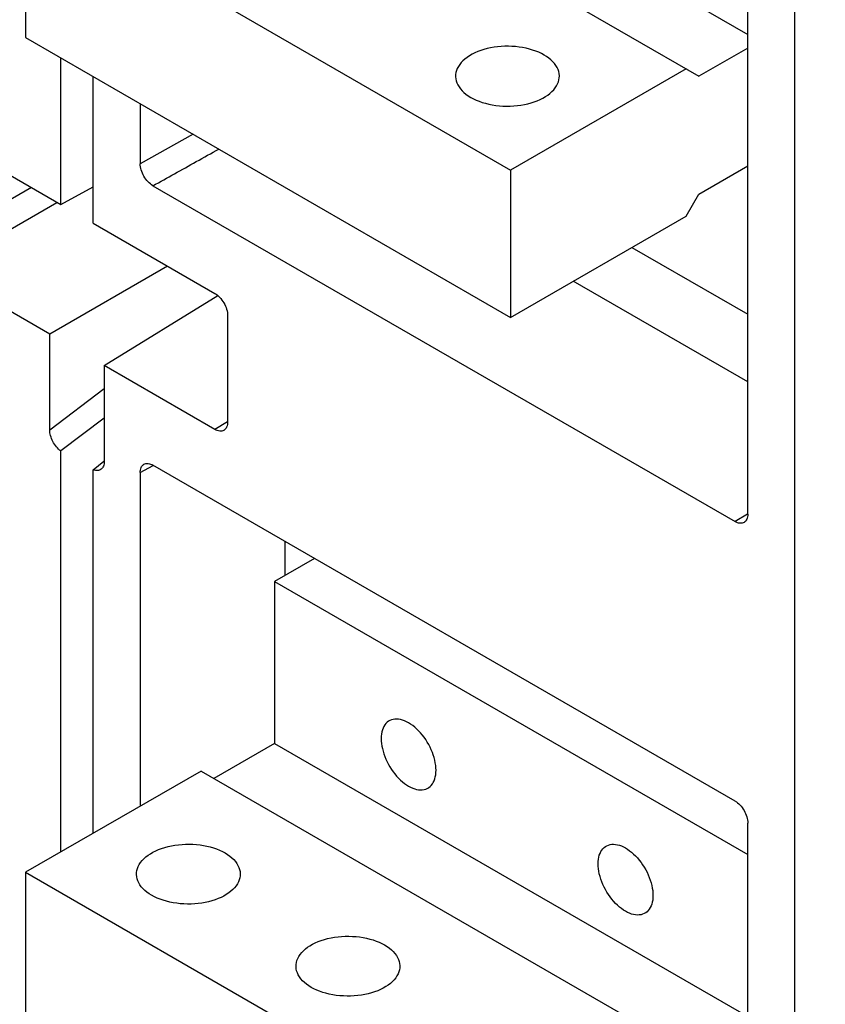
# Model space of a CAD drawing. Extents: x 0 to 17, y 0 to 11.
# Tile 36 of 51: x 14.121 to 14.707, y 2.352 to 3.068. Entities that reach past the tile are written whole.
import ezdxf

# ---------------------------------------------------------------- set-up
doc = ezdxf.new("R2010")
doc.units = 0
doc.header["$LTSCALE"] = 0.935
doc.layers.get('0').update_dxf_attribs({"linetype": 'CONTINUOUS'})

msp = doc.modelspace()

# ---------------------------------------------------------------- linework, layer by layer
at = {"color": 7, "linetype": 'CONTINUOUS'}
for p, q in [((14.65035, 2.70857), (14.65034, 3.34486)), ((14.68446, 1.82784), (14.68445, 3.32517)), ((14.30632, 3.25626), (14.65034, 3.05761)), ((14.25296, 3.23618), (14.61484, 3.02722)), ((14.12536, 3.16252), (14.47795, 2.95891)), ((14.12536, 3.16252), (14.12536, 3.05536)), ((14.12536, 3.05536), (14.47795, 2.85176)), ((14.65034, 3.04771), (14.61484, 3.02722)), ((14.15087, 2.93389), (14.15087, 3.04063)), ((14.60556, 3.03257), (14.47795, 2.95891)), ((14.17453, 2.92023), (14.17453, 3.02697)), ((14.20864, 3.00727), (14.20864, 2.96358)), ((14.06246, 2.98493), (14.15087, 2.93389)), ((14.24713, 2.98505), (14.20864, 2.96358)), ((14.47795, 2.95891), (14.47795, 2.85176)), ((14.61484, 2.94149), (14.65035, 2.96199)), ((14.1296, 2.94616), (14.05318, 2.90204)), ((14.15087, 2.93389), (14.17453, 2.94661)), ((14.21792, 2.94751), (14.64107, 2.70321)), ((14.60556, 2.92542), (14.61484, 2.94149)), ((14.06246, 2.88597), (14.14816, 2.93545)), ((14.47795, 2.85176), (14.60556, 2.92542)), ((14.17453, 2.92023), (14.26294, 2.86919)), ((14.56612, 2.90266), (14.65035, 2.85402)), ((14.22861, 2.889), (14.14292, 2.83952)), ((14.14292, 2.83952), (14.06246, 2.88597)), ((14.65035, 2.80482), (14.52351, 2.87806)), ((14.18249, 2.81668), (14.26501, 2.8677)), ((14.27222, 2.85311), (14.27222, 2.77559)), ((14.14292, 2.76978), (14.14292, 2.83952)), ((14.26294, 2.77023), (14.18249, 2.81668)), ((14.18249, 2.81668), (14.18249, 2.74693)), ((14.18249, 2.79976), (14.14292, 2.76978)), ((14.18249, 2.77853), (14.15087, 2.75458)), ((14.27205, 2.77586), (14.26294, 2.77023)), ((14.15087, 2.4628), (14.15087, 2.75458)), ((14.17453, 2.74092), (14.1823, 2.74717)), ((14.20864, 2.73883), (14.218, 2.74405)), ((14.64107, 2.49989), (14.21792, 2.74419)), ((14.17453, 2.47646), (14.17453, 2.74092)), ((14.20864, 2.73883), (14.20864, 2.49615)), ((14.65026, 2.70871), (14.64107, 2.70321)), ((14.31375, 2.68886), (14.31375, 2.66398)), ((14.3353, 2.67642), (14.30633, 2.65969)), ((14.30633, 2.65969), (14.65035, 2.46104)), ((14.30633, 2.65969), (14.30633, 2.54182)), ((14.30633, 2.54182), (14.26224, 2.51638)), ((14.30633, 2.54182), (14.65035, 2.34317)), ((14.25296, 2.52173), (14.12536, 2.44807)), ((14.25296, 2.52173), (14.61484, 2.31278)), ((14.65035, 1.84753), (14.65035, 2.48382)), ((14.12536, 2.44807), (14.47796, 2.24447)), ((14.12536, 2.44807), (14.12536, 2.34092))]:
    msp.add_line(p, q, dxfattribs=at)
for points in [[(14.50232, 3.04262), (14.50038, 3.04367), (14.49834, 3.04462), (14.49619, 3.04549), (14.49394, 3.04627), (14.49159, 3.04696), (14.48917, 3.04756), (14.48668, 3.04805), (14.48413, 3.04845), (14.48155, 3.04874), (14.47894, 3.04892), (14.4763, 3.049), (14.47367, 3.04898), (14.47105, 3.04884), (14.46844, 3.0486), (14.46588, 3.04826), (14.46337, 3.04782), (14.4609, 3.04727), (14.45852, 3.04663), (14.45622, 3.0459), (14.454, 3.04507), (14.4519, 3.04415), (14.44992, 3.04316), (14.44805, 3.04208), (14.44632, 3.04093), (14.44474, 3.03972), (14.4433, 3.03844), (14.44203, 3.03711), (14.44092, 3.03574), (14.43997, 3.03431), (14.4392, 3.03286), (14.43861, 3.03138), (14.4382, 3.02988), (14.43797, 3.02836), (14.43791, 3.02723)], [(14.51337, 3.02722), (14.51337, 3.0276), (14.51323, 3.02912), (14.51291, 3.03063), (14.51241, 3.03212), (14.51172, 3.03359), (14.51087, 3.03503), (14.50984, 3.03642), (14.50864, 3.03778), (14.50729, 3.03909), (14.50579, 3.04032), (14.50413, 3.0415), (14.50232, 3.04262)], [(14.43791, 3.02723), (14.43792, 3.02685), (14.43806, 3.02532), (14.43838, 3.02382), (14.43888, 3.02233), (14.43956, 3.02085), (14.44042, 3.01942), (14.44145, 3.01802), (14.44265, 3.01666), (14.444, 3.01536), (14.4455, 3.01412), (14.44715, 3.01294), (14.44896, 3.01182)], [(14.44896, 3.01182), (14.45091, 3.01078), (14.45295, 3.00982), (14.45509, 3.00896), (14.45735, 3.00817), (14.4597, 3.00748), (14.46212, 3.00689), (14.46461, 3.00639), (14.46716, 3.006), (14.46974, 3.00571), (14.47235, 3.00552), (14.47499, 3.00544), (14.47761, 3.00547), (14.48023, 3.0056), (14.48284, 3.00584), (14.48541, 3.00618), (14.48792, 3.00663), (14.49039, 3.00717), (14.49277, 3.00781), (14.49507, 3.00855), (14.49728, 3.00938), (14.49938, 3.01029), (14.50137, 3.01129), (14.50324, 3.01237), (14.50496, 3.01351), (14.50654, 3.01473), (14.50798, 3.01601), (14.50926, 3.01733), (14.51037, 3.01871), (14.51132, 3.02013), (14.51209, 3.02158), (14.51268, 3.02306), (14.51309, 3.02457), (14.51332, 3.02608), (14.51337, 3.02722)], [(14.38965, 2.55822), (14.38913, 2.55789), (14.38816, 2.55715), (14.38727, 2.55628), (14.38648, 2.55527), (14.38578, 2.55416), (14.38518, 2.55292), (14.38469, 2.55158), (14.3843, 2.55014), (14.38403, 2.54861), (14.38386, 2.54699), (14.3838, 2.5453), (14.38386, 2.54355), (14.38403, 2.54174), (14.3843, 2.53989), (14.38469, 2.538), (14.38518, 2.53609), (14.38578, 2.53417), (14.38648, 2.53224), (14.38727, 2.53032), (14.38816, 2.52843), (14.38913, 2.52656), (14.39019, 2.52473), (14.39132, 2.52295), (14.39251, 2.52124), (14.39378, 2.51959), (14.3951, 2.51802), (14.39646, 2.51655), (14.39788, 2.51516), (14.39931, 2.51389), (14.40077, 2.51273), (14.40225, 2.51168), (14.40375, 2.51075)], [(14.40375, 2.55682), (14.40225, 2.55762), (14.40077, 2.55828), (14.39931, 2.55881), (14.39788, 2.55919), (14.39646, 2.55944), (14.3951, 2.55954), (14.39378, 2.55949), (14.39251, 2.55931), (14.39132, 2.55898), (14.39019, 2.55851), (14.38965, 2.55822)], [(14.41786, 2.50935), (14.41838, 2.50967), (14.41935, 2.51041), (14.42023, 2.51129), (14.42103, 2.51229), (14.42173, 2.51341), (14.42232, 2.51464), (14.42282, 2.51599), (14.4232, 2.51743), (14.42348, 2.51896), (14.42365, 2.52058), (14.4237, 2.52226), (14.42365, 2.52401), (14.42348, 2.52583), (14.4232, 2.52768), (14.42282, 2.52956), (14.42232, 2.53148), (14.42173, 2.5334), (14.42103, 2.53532), (14.42023, 2.53725), (14.41935, 2.53914), (14.41838, 2.541), (14.41732, 2.54284), (14.41619, 2.54461), (14.41499, 2.54632), (14.41373, 2.54798), (14.41241, 2.54954), (14.41104, 2.55102), (14.40963, 2.5524), (14.40819, 2.55368), (14.40674, 2.55484), (14.40526, 2.55588), (14.40375, 2.55682)], [(14.40375, 2.51075), (14.40526, 2.50994), (14.40674, 2.50928), (14.40819, 2.50876), (14.40963, 2.50837), (14.41104, 2.50813), (14.41241, 2.50803), (14.41373, 2.50807), (14.41499, 2.50826), (14.41619, 2.50859), (14.41732, 2.50906), (14.41786, 2.50935)], [(14.20595, 2.44673), (14.206, 2.44787), (14.20623, 2.44938), (14.20664, 2.45089), (14.20723, 2.45237), (14.208, 2.45382), (14.20895, 2.45524), (14.21006, 2.45662), (14.21133, 2.45795), (14.21277, 2.45923), (14.21435, 2.46044), (14.21608, 2.46158), (14.21795, 2.46266), (14.21993, 2.46366), (14.22203, 2.46457), (14.22425, 2.4654), (14.22655, 2.46614), (14.22893, 2.46678), (14.2314, 2.46733), (14.23391, 2.46777), (14.23647, 2.46811), (14.23908, 2.46835), (14.2417, 2.46848), (14.24433, 2.46851), (14.24697, 2.46843), (14.24958, 2.46824), (14.25216, 2.46795), (14.25471, 2.46756), (14.2572, 2.46706), (14.25962, 2.46647), (14.26197, 2.46578), (14.26423, 2.465), (14.26637, 2.46413), (14.26841, 2.46318), (14.27035, 2.46213)], [(14.5615, 2.41966), (14.55999, 2.4206), (14.55851, 2.42164), (14.55706, 2.4228), (14.55562, 2.42408), (14.5542, 2.42546), (14.55284, 2.42694), (14.55152, 2.4285), (14.55026, 2.43016), (14.54906, 2.43187), (14.54793, 2.43364), (14.54687, 2.43548), (14.5459, 2.43734), (14.54501, 2.43924), (14.54422, 2.44116), (14.54352, 2.44308), (14.54293, 2.445), (14.54243, 2.44692), (14.54205, 2.4488), (14.54177, 2.45065), (14.5416, 2.45247), (14.54155, 2.45422), (14.5416, 2.4559), (14.54177, 2.45752), (14.54205, 2.45906), (14.54243, 2.46049), (14.54293, 2.46184), (14.54352, 2.46307), (14.54422, 2.46419), (14.54501, 2.46519), (14.5459, 2.46607), (14.54687, 2.46681), (14.54739, 2.46713)], [(14.54739, 2.46713), (14.54793, 2.46742), (14.54906, 2.46789), (14.55026, 2.46822), (14.55152, 2.46841), (14.55284, 2.46845), (14.5542, 2.46835), (14.55562, 2.46811), (14.55706, 2.46772), (14.55851, 2.4672), (14.55999, 2.46654), (14.5615, 2.46574)], [(14.5615, 2.46574), (14.563, 2.4648), (14.56448, 2.46375), (14.56593, 2.4626), (14.56737, 2.46132), (14.56879, 2.45993), (14.57015, 2.45846), (14.57147, 2.45689), (14.57273, 2.45524), (14.57393, 2.45353), (14.57506, 2.45175), (14.57612, 2.44992), (14.57709, 2.44806), (14.57798, 2.44616), (14.57877, 2.44424), (14.57947, 2.44232), (14.58006, 2.4404), (14.58056, 2.43848), (14.58094, 2.43659), (14.58122, 2.43474), (14.58139, 2.43293), (14.58144, 2.43118), (14.58139, 2.42949), (14.58122, 2.42787), (14.58094, 2.42634), (14.58056, 2.4249), (14.58006, 2.42356), (14.57947, 2.42232), (14.57877, 2.42121), (14.57798, 2.4202), (14.57709, 2.41933), (14.57612, 2.41859), (14.5756, 2.41826)], [(14.27035, 2.46213), (14.27216, 2.46101), (14.27382, 2.45983), (14.27532, 2.45859), (14.27667, 2.45729), (14.27787, 2.45593), (14.2789, 2.45453), (14.27975, 2.4531), (14.28044, 2.45163), (14.28094, 2.45014), (14.28126, 2.44863), (14.2814, 2.44711), (14.2814, 2.44673)], [(14.21699, 2.43133), (14.21518, 2.43245), (14.21353, 2.43363), (14.21203, 2.43487), (14.21068, 2.43617), (14.20948, 2.43753), (14.20845, 2.43892), (14.20759, 2.44036), (14.20691, 2.44183), (14.20641, 2.44332), (14.20609, 2.44483), (14.20595, 2.44635), (14.20595, 2.44673)], [(14.2814, 2.44673), (14.28135, 2.44559), (14.28112, 2.44408), (14.28071, 2.44257), (14.28012, 2.44109), (14.27935, 2.43964), (14.2784, 2.43821), (14.27729, 2.43684), (14.27601, 2.43551), (14.27457, 2.43423), (14.27299, 2.43302), (14.27127, 2.43187), (14.2694, 2.4308), (14.26742, 2.4298), (14.26531, 2.42889), (14.2631, 2.42806), (14.2608, 2.42732), (14.25842, 2.42668), (14.25595, 2.42613), (14.25344, 2.42569), (14.25087, 2.42535), (14.24826, 2.42511), (14.24565, 2.42498), (14.24302, 2.42495), (14.24038, 2.42503), (14.23777, 2.42521), (14.23519, 2.42551), (14.23264, 2.4259), (14.23015, 2.42639), (14.22773, 2.42699), (14.22538, 2.42768), (14.22312, 2.42846), (14.22098, 2.42933), (14.21894, 2.43028), (14.21699, 2.43133)], [(14.5756, 2.41826), (14.57506, 2.41798), (14.57393, 2.4175), (14.57273, 2.41718), (14.57147, 2.41699), (14.57015, 2.41694), (14.56879, 2.41705), (14.56737, 2.41729), (14.56593, 2.41767), (14.56448, 2.4182), (14.563, 2.41886), (14.5615, 2.41966)], [(14.32193, 2.37976), (14.32198, 2.3809), (14.32221, 2.38241), (14.32263, 2.38392), (14.32322, 2.38539), (14.32399, 2.38685), (14.32493, 2.38827), (14.32604, 2.38965), (14.32732, 2.39097), (14.32876, 2.39225), (14.33034, 2.39347), (14.33207, 2.39461), (14.33393, 2.39569), (14.33592, 2.39669), (14.33802, 2.3976), (14.34023, 2.39843), (14.34253, 2.39916), (14.34492, 2.39981), (14.34738, 2.40035), (14.3499, 2.4008), (14.35246, 2.40114), (14.35507, 2.40138), (14.35769, 2.40151), (14.36032, 2.40153), (14.36296, 2.40145), (14.36557, 2.40127), (14.36815, 2.40098), (14.3707, 2.40058), (14.37318, 2.40009), (14.3756, 2.3995), (14.37796, 2.3988), (14.38021, 2.39802), (14.38235, 2.39716), (14.3844, 2.3962), (14.38634, 2.39516)], [(14.38634, 2.39516), (14.38815, 2.39404), (14.3898, 2.39286), (14.3913, 2.39162), (14.39266, 2.39032), (14.39386, 2.38896), (14.39488, 2.38756), (14.39574, 2.38612), (14.39642, 2.38465), (14.39693, 2.38316), (14.39724, 2.38165), (14.39738, 2.38013), (14.39739, 2.37975)], [(14.33298, 2.36435), (14.33117, 2.36548), (14.32952, 2.36666), (14.32802, 2.36789), (14.32666, 2.36919), (14.32546, 2.37055), (14.32444, 2.37195), (14.32358, 2.37339), (14.3229, 2.37486), (14.32239, 2.37635), (14.32208, 2.37786), (14.32194, 2.37938), (14.32193, 2.37976)], [(14.39739, 2.37975), (14.39734, 2.37861), (14.39711, 2.3771), (14.39669, 2.3756), (14.3961, 2.37412), (14.39533, 2.37266), (14.39439, 2.37124), (14.39328, 2.36986), (14.392, 2.36854), (14.39056, 2.36726), (14.38898, 2.36605), (14.38725, 2.3649), (14.38539, 2.36382), (14.3834, 2.36283), (14.3813, 2.36191), (14.37909, 2.36108), (14.37679, 2.36035), (14.3744, 2.35971), (14.37194, 2.35916), (14.36942, 2.35871), (14.36686, 2.35837), (14.36425, 2.35814), (14.36163, 2.358), (14.359, 2.35798), (14.35636, 2.35806), (14.35376, 2.35824), (14.35117, 2.35853), (14.34862, 2.35893), (14.34614, 2.35942), (14.34372, 2.36001), (14.34136, 2.36071), (14.33911, 2.36149), (14.33697, 2.36235), (14.33492, 2.36331), (14.33298, 2.36435)]]:
    msp.add_lwpolyline(points, dxfattribs=at)
at = {"color": 4, "linetype": 'CONTINUOUS'}
msp.add_open_spline([(0.2175, 10.8), (0.2175, 10.8), (0.2175, 10.8), (0.21751, 10.8), (0.21752, 10.8), (0.21753, 10.8), (0.21755, 10.8), (0.21757, 10.8), (0.21759, 10.8), (0.21764, 10.8), (0.21769, 10.8), (0.21775, 10.8), (0.21782, 10.8), (0.2179, 10.8), (0.218, 10.8), (0.21813, 10.8), (0.2183, 10.8), (0.21851, 10.8), (0.21876, 10.8), (0.21901, 10.8), (0.21927, 10.8), (0.2196, 10.8), (0.22002, 10.8), (0.22053, 10.8), (0.22103, 10.8), (0.22171, 10.8), (0.22255, 10.8), (0.22356, 10.8), (0.22457, 10.8), (0.22558, 10.8), (0.22659, 10.8), (0.22793, 10.8), (0.22962, 10.8), (0.23164, 10.8), (0.23366, 10.8), (0.23568, 10.8), (0.2377, 10.8), (0.23972, 10.8), (0.24241, 10.8), (0.24577, 10.8), (0.24981, 10.8), (0.25385, 10.8), (0.25789, 10.8), (0.26193, 10.8), (0.26732, 10.8), (0.27405, 10.8), (0.28213, 10.8), (0.29021, 10.8), (0.29828, 10.8), (0.30636, 10.8), (0.31444, 10.8), (0.32252, 10.8), (0.33329, 10.8), (0.34676, 10.8), (0.36291, 10.8), (0.37907, 10.8), (0.39523, 10.8), (0.41138, 10.8), (0.42754, 10.8), (0.44908, 10.8), (0.47601, 10.8), (0.50832, 10.8), (0.54064, 10.8), (0.57295, 10.8), (0.60527, 10.8), (0.63758, 10.8), (0.66989, 10.8), (0.70221, 10.8), (0.74529, 10.8), (0.79915, 10.8), (0.86378, 10.8), (0.9284, 10.8), (0.99303, 10.8), (1.05766, 10.8), (1.12229, 10.8), (1.18691, 10.8), (1.27308, 10.8), (1.3808, 10.8), (1.51005, 10.8), (1.63931, 10.8), (1.76856, 10.8), (1.89782, 10.8), (2.02707, 10.8), (2.15633, 10.8), (2.28558, 10.8), (2.41484, 10.8), (2.58718, 10.8), (2.8026, 10.8), (3.06111, 10.8), (3.31962, 10.8), (3.57813, 10.8), (3.83664, 10.8), (4.09516, 10.8), (4.35367, 10.8), (4.61218, 10.8), (4.95686, 10.8), (5.38771, 10.8), (5.90473, 10.8), (6.42175, 10.8), (6.93877, 10.8), (7.45579, 10.8), (7.97281, 10.8), (8.48983, 10.8), (9.00685, 10.8), (9.52387, 10.8), (10.04089, 10.8), (10.55791, 10.8), (11.07493, 10.8), (11.59196, 10.8), (12.02281, 10.8), (12.36749, 10.8), (12.626, 10.8), (12.88451, 10.8), (13.14302, 10.8), (13.40153, 10.8), (13.66004, 10.8), (13.91855, 10.8), (14.17706, 10.8), (14.39248, 10.8), (14.56482, 10.8), (14.69408, 10.8), (14.82334, 10.8), (14.95259, 10.8), (15.08185, 10.8), (15.2111, 10.8), (15.34036, 10.8), (15.46961, 10.8), (15.59887, 10.8), (15.70658, 10.8), (15.79275, 10.8), (15.85738, 10.8), (15.922, 10.8), (15.98663, 10.8), (16.05126, 10.8), (16.11589, 10.8), (16.18051, 10.8), (16.23437, 10.8), (16.27746, 10.8), (16.30977, 10.8), (16.34208, 10.8), (16.3744, 10.8), (16.40671, 10.8), (16.43902, 10.8), (16.47134, 10.8), (16.50365, 10.8), (16.53058, 10.8), (16.55212, 10.8), (16.56828, 10.8), (16.58444, 10.8), (16.60059, 10.8), (16.61675, 10.8), (16.63291, 10.8), (16.64637, 10.8), (16.65714, 10.8), (16.66522, 10.8), (16.6733, 10.8), (16.68138, 10.8), (16.68946, 10.8), (16.69754, 10.8), (16.70561, 10.8), (16.71235, 10.8), (16.71773, 10.8), (16.72177, 10.8), (16.72581, 10.8), (16.72985, 10.8), (16.73389, 10.8), (16.73725, 10.8), (16.73995, 10.8), (16.74197, 10.8), (16.74399, 10.8), (16.74601, 10.8), (16.74803, 10.8), (16.75005, 10.8), (16.75173, 10.8), (16.75307, 10.8), (16.75408, 10.8), (16.75509, 10.8), (16.7561, 10.8), (16.75711, 10.8), (16.75796, 10.8), (16.75863, 10.8), (16.75913, 10.8), (16.75964, 10.8), (16.76006, 10.8), (16.7604, 10.8), (16.76065, 10.8), (16.7609, 10.8), (16.76115, 10.8), (16.76136, 10.8), (16.76153, 10.8), (16.76166, 10.8), (16.76176, 10.8), (16.76185, 10.8), (16.76191, 10.8), (16.76197, 10.8), (16.76203, 10.8), (16.76207, 10.8), (16.76209, 10.8), (16.76212, 10.8), (16.76213, 10.8), (16.76214, 10.8), (16.76215, 10.8), (16.76216, 10.8), (16.76216, 10.8), (16.76216, 10.8), (16.76216, 10.79999), (16.76216, 10.79999), (16.76216, 10.79998), (16.76216, 10.79997), (16.76216, 10.79996), (16.76216, 10.79994), (16.76216, 10.79991), (16.76216, 10.79988), (16.76216, 10.79984), (16.76216, 10.7998), (16.76216, 10.79974), (16.76216, 10.79968), (16.76216, 10.79959), (16.76216, 10.79949), (16.76216, 10.79935), (16.76216, 10.79919), (16.76216, 10.79903), (16.76216, 10.79887), (16.76216, 10.79865), (16.76216, 10.79838), (16.76216, 10.79805), (16.76216, 10.79773), (16.76216, 10.7973), (16.76216, 10.79676), (16.76216, 10.79611), (16.76216, 10.79546), (16.76216, 10.79481), (16.76216, 10.79416), (16.76216, 10.7933), (16.76216, 10.79222), (16.76216, 10.79092), (16.76216, 10.78963), (16.76216, 10.78833), (16.76216, 10.78703), (16.76216, 10.78574), (16.76216, 10.78401), (16.76216, 10.78185), (16.76216, 10.77925), (16.76216, 10.77666), (16.76216, 10.77407), (16.76216, 10.77147), (16.76216, 10.76801), (16.76216, 10.76369), (16.76216, 10.75851), (16.76216, 10.75332), (16.76216, 10.74813), (16.76216, 10.74295), (16.76216, 10.73776), (16.76216, 10.73257), (16.76216, 10.72566), (16.76216, 10.71701), (16.76216, 10.70664), (16.76216, 10.69626), (16.76216, 10.68589), (16.76216, 10.67552), (16.76216, 10.66514), (16.76216, 10.65131), (16.76216, 10.63402), (16.76216, 10.61328), (16.76216, 10.59253), (16.76216, 10.57178), (16.76216, 10.55103), (16.76216, 10.53029), (16.76216, 10.50954), (16.76216, 10.48879), (16.76216, 10.46113), (16.76216, 10.42655), (16.76216, 10.38506), (16.76216, 10.34356), (16.76216, 10.30207), (16.76216, 10.26057), (16.76216, 10.21908), (16.76216, 10.17758), (16.76216, 10.12226), (16.76216, 10.0531), (16.76216, 9.97011), (16.76216, 9.88712), (16.76216, 9.80414), (16.76216, 9.72115), (16.76216, 9.63816), (16.76216, 9.55517), (16.76216, 9.47218), (16.76216, 9.38919), (16.76216, 9.27854), (16.76216, 9.14023), (16.76216, 8.97425), (16.76216, 8.80827), (16.76216, 8.64229), (16.76216, 8.47632), (16.76216, 8.31034), (16.76216, 8.14436), (16.76216, 7.97838), (16.76216, 7.75708), (16.76216, 7.48045), (16.76216, 7.1485), (16.76216, 6.81654), (16.76216, 6.48459), (16.76216, 6.15263), (16.76216, 5.82068), (16.76216, 5.48872), (16.76216, 5.15677), (16.76216, 4.82481), (16.76216, 4.49286), (16.76216, 4.1609), (16.76216, 3.82895), (16.76216, 3.49699), (16.76216, 3.22037), (16.76216, 2.99906), (16.76216, 2.83309), (16.76216, 2.66711), (16.76216, 2.50113), (16.76216, 2.33515), (16.76216, 2.16918), (16.76216, 2.0032), (16.76216, 1.83722), (16.76216, 1.69891), (16.76216, 1.58825), (16.76216, 1.50527), (16.76216, 1.42228), (16.76216, 1.33929), (16.76216, 1.2563), (16.76216, 1.17331), (16.76216, 1.09032), (16.76216, 1.00733), (16.76216, 0.92435), (16.76216, 0.85519), (16.76216, 0.79986), (16.76216, 0.75837), (16.76216, 0.71687), (16.76216, 0.67538), (16.76216, 0.63388), (16.76216, 0.59239), (16.76216, 0.5509), (16.76216, 0.51632), (16.76216, 0.48865), (16.76216, 0.46791), (16.76216, 0.44716), (16.76216, 0.42641), (16.76216, 0.40567), (16.76216, 0.38492), (16.76216, 0.36417), (16.76216, 0.34342), (16.76216, 0.32613), (16.76216, 0.3123), (16.76216, 0.30193), (16.76216, 0.29156), (16.76216, 0.28118), (16.76216, 0.27081), (16.76216, 0.26044), (16.76216, 0.25179), (16.76216, 0.24488), (16.76216, 0.23969), (16.76216, 0.2345), (16.76216, 0.22931), (16.76216, 0.22413), (16.76216, 0.21894), (16.76216, 0.21375), (16.76216, 0.20943), (16.76216, 0.20597), (16.76216, 0.20338), (16.76216, 0.20079), (16.76216, 0.19819), (16.76216, 0.1956), (16.76216, 0.19344), (16.76216, 0.19171), (16.76216, 0.19041), (16.76216, 0.18912), (16.76216, 0.18782), (16.76216, 0.18652), (16.76216, 0.18523), (16.76216, 0.18415), (16.76216, 0.18328), (16.76216, 0.18263), (16.76216, 0.18199), (16.76216, 0.18134), (16.76216, 0.18069), (16.76216, 0.18015), (16.76216, 0.17972), (16.76216, 0.17939), (16.76216, 0.17907), (16.76216, 0.1788), (16.76216, 0.17858), (16.76216, 0.17842), (16.76216, 0.17826), (16.76216, 0.1781), (16.76216, 0.17796), (16.76216, 0.17785), (16.76216, 0.17777), (16.76216, 0.1777), (16.76216, 0.17765), (16.76216, 0.17761), (16.76216, 0.17757), (16.76216, 0.17753), (16.76216, 0.17751), (16.76216, 0.17749), (16.76216, 0.17748), (16.76216, 0.17747), (16.76216, 0.17746), (16.76216, 0.17745), (16.76216, 0.17745), (16.76216, 0.17745), (16.76216, 0.17745), (16.76215, 0.17745), (16.76214, 0.17745), (16.76213, 0.17745), (16.76212, 0.17745), (16.76209, 0.17745), (16.76207, 0.17745), (16.76203, 0.17745), (16.76197, 0.17745), (16.76191, 0.17745), (16.76185, 0.17745), (16.76176, 0.17745), (16.76166, 0.17745), (16.76153, 0.17745), (16.76136, 0.17745), (16.76115, 0.17745), (16.7609, 0.17745), (16.76065, 0.17745), (16.7604, 0.17745), (16.76006, 0.17745), (16.75964, 0.17745), (16.75913, 0.17745), (16.75863, 0.17745), (16.75796, 0.17745), (16.75711, 0.17745), (16.7561, 0.17745), (16.75509, 0.17745), (16.75408, 0.17745), (16.75307, 0.17745), (16.75173, 0.17745), (16.75005, 0.17745), (16.74803, 0.17745), (16.74601, 0.17745), (16.74399, 0.17745), (16.74197, 0.17745), (16.73995, 0.17745), (16.73725, 0.17745), (16.73389, 0.17745), (16.72985, 0.17745), (16.72581, 0.17745), (16.72177, 0.17745), (16.71773, 0.17745), (16.71235, 0.17745), (16.70561, 0.17745), (16.69754, 0.17745), (16.68946, 0.17745), (16.68138, 0.17745), (16.6733, 0.17745), (16.66522, 0.17745), (16.65714, 0.17745), (16.64637, 0.17745), (16.63291, 0.17745), (16.61675, 0.17745), (16.60059, 0.17745), (16.58444, 0.17745), (16.56828, 0.17745), (16.55212, 0.17745), (16.53058, 0.17745), (16.50365, 0.17745), (16.47134, 0.17745), (16.43902, 0.17745), (16.40671, 0.17745), (16.3744, 0.17745), (16.34208, 0.17745), (16.30977, 0.17745), (16.27746, 0.17745), (16.23437, 0.17745), (16.18051, 0.17745), (16.11589, 0.17745), (16.05126, 0.17745), (15.98663, 0.17745), (15.922, 0.17745), (15.85738, 0.17745), (15.79275, 0.17745), (15.70658, 0.17745), (15.59887, 0.17745), (15.46961, 0.17745), (15.34036, 0.17745), (15.2111, 0.17745), (15.08185, 0.17745), (14.95259, 0.17745), (14.82334, 0.17745), (14.69408, 0.17745), (14.56482, 0.17745), (14.39248, 0.17745), (14.17706, 0.17745), (13.91855, 0.17745), (13.66004, 0.17745), (13.40153, 0.17745), (13.14302, 0.17745), (12.88451, 0.17745), (12.626, 0.17745), (12.36749, 0.17745), (12.02281, 0.17745), (11.59196, 0.17745), (11.07493, 0.17745), (10.55791, 0.17745), (10.04089, 0.17745), (9.52387, 0.17745), (9.00685, 0.17745), (8.48983, 0.17745), (7.97281, 0.17745), (7.45579, 0.17745), (6.93877, 0.17745), (6.42175, 0.17745), (5.90473, 0.17745), (5.38771, 0.17745), (4.95686, 0.17745), (4.61218, 0.17745), (4.35367, 0.17745), (4.09516, 0.17745), (3.83664, 0.17745), (3.57813, 0.17745), (3.31962, 0.17745), (3.06111, 0.17745), (2.8026, 0.17745), (2.58718, 0.17745), (2.41484, 0.17745), (2.28558, 0.17745), (2.15633, 0.17745), (2.02707, 0.17745), (1.89782, 0.17745), (1.76856, 0.17745), (1.63931, 0.17745), (1.51005, 0.17745), (1.3808, 0.17745), (1.27308, 0.17745), (1.18691, 0.17745), (1.12229, 0.17745), (1.05766, 0.17745), (0.99303, 0.17745), (0.9284, 0.17745), (0.86378, 0.17745), (0.79915, 0.17745), (0.74529, 0.17745), (0.70221, 0.17745), (0.66989, 0.17745), (0.63758, 0.17745), (0.60527, 0.17745), (0.57295, 0.17745), (0.54064, 0.17745), (0.50832, 0.17745), (0.47601, 0.17745), (0.44908, 0.17745), (0.42754, 0.17745), (0.41138, 0.17745), (0.39523, 0.17745), (0.37907, 0.17745), (0.36291, 0.17745), (0.34676, 0.17745), (0.33329, 0.17745), (0.32252, 0.17745), (0.31444, 0.17745), (0.30636, 0.17745), (0.29828, 0.17745), (0.29021, 0.17745), (0.28213, 0.17745), (0.27405, 0.17745), (0.26732, 0.17745), (0.26193, 0.17745), (0.25789, 0.17745), (0.25385, 0.17745), (0.24981, 0.17745), (0.24577, 0.17745), (0.24241, 0.17745), (0.23972, 0.17745), (0.2377, 0.17745), (0.23568, 0.17745), (0.23366, 0.17745), (0.23164, 0.17745), (0.22962, 0.17745), (0.22793, 0.17745), (0.22659, 0.17745), (0.22558, 0.17745), (0.22457, 0.17745), (0.22356, 0.17745), (0.22255, 0.17745), (0.22171, 0.17745), (0.22103, 0.17745), (0.22053, 0.17745), (0.22002, 0.17745), (0.2196, 0.17745), (0.21927, 0.17745), (0.21901, 0.17745), (0.21876, 0.17745), (0.21851, 0.17745), (0.2183, 0.17745), (0.21813, 0.17745), (0.218, 0.17745), (0.2179, 0.17745), (0.21782, 0.17745), (0.21775, 0.17745), (0.21769, 0.17745), (0.21764, 0.17745), (0.21759, 0.17745), (0.21757, 0.17745), (0.21755, 0.17745), (0.21753, 0.17745), (0.21752, 0.17745), (0.21751, 0.17745), (0.2175, 0.17745), (0.2175, 0.17745), (0.2175, 0.17745), (0.2175, 0.17745), (0.2175, 0.17746), (0.2175, 0.17747), (0.2175, 0.17748), (0.2175, 0.17749), (0.2175, 0.17751), (0.2175, 0.17753), (0.2175, 0.17757), (0.2175, 0.17761), (0.2175, 0.17765), (0.2175, 0.1777), (0.2175, 0.17777), (0.2175, 0.17785), (0.2175, 0.17796), (0.2175, 0.1781), (0.2175, 0.17826), (0.2175, 0.17842), (0.2175, 0.17858), (0.2175, 0.1788), (0.2175, 0.17907), (0.2175, 0.17939), (0.2175, 0.17972), (0.2175, 0.18015), (0.2175, 0.18069), (0.2175, 0.18134), (0.2175, 0.18199), (0.2175, 0.18263), (0.2175, 0.18328), (0.2175, 0.18415), (0.2175, 0.18523), (0.2175, 0.18652), (0.2175, 0.18782), (0.2175, 0.18912), (0.2175, 0.19041), (0.2175, 0.19171), (0.2175, 0.19344), (0.2175, 0.1956), (0.2175, 0.19819), (0.2175, 0.20079), (0.2175, 0.20338), (0.2175, 0.20597), (0.2175, 0.20943), (0.2175, 0.21375), (0.2175, 0.21894), (0.2175, 0.22413), (0.2175, 0.22931), (0.2175, 0.2345), (0.2175, 0.23969), (0.2175, 0.24488), (0.2175, 0.25179), (0.2175, 0.26044), (0.2175, 0.27081), (0.2175, 0.28118), (0.2175, 0.29156), (0.2175, 0.30193), (0.2175, 0.3123), (0.2175, 0.32613), (0.2175, 0.34342), (0.2175, 0.36417), (0.2175, 0.38492), (0.2175, 0.40567), (0.2175, 0.42641), (0.2175, 0.44716), (0.2175, 0.46791), (0.2175, 0.48865), (0.2175, 0.51632), (0.2175, 0.5509), (0.2175, 0.59239), (0.2175, 0.63388), (0.2175, 0.67538), (0.2175, 0.71687), (0.2175, 0.75837), (0.2175, 0.79986), (0.2175, 0.85519), (0.2175, 0.92435), (0.2175, 1.00733), (0.2175, 1.09032), (0.2175, 1.17331), (0.2175, 1.2563), (0.2175, 1.33929), (0.2175, 1.42228), (0.2175, 1.50527), (0.2175, 1.58825), (0.2175, 1.69891), (0.2175, 1.83722), (0.2175, 2.0032), (0.2175, 2.16918), (0.2175, 2.33515), (0.2175, 2.50113), (0.2175, 2.66711), (0.2175, 2.83309), (0.2175, 2.99906), (0.2175, 3.22037), (0.2175, 3.49699), (0.2175, 3.82895), (0.2175, 4.1609), (0.2175, 4.49286), (0.2175, 4.82481), (0.2175, 5.15677), (0.2175, 5.48872), (0.2175, 5.82068), (0.2175, 6.15263), (0.2175, 6.48459), (0.2175, 6.81654), (0.2175, 7.1485), (0.2175, 7.48045), (0.2175, 7.75708), (0.2175, 7.97838), (0.2175, 8.14436), (0.2175, 8.31034), (0.2175, 8.47632), (0.2175, 8.64229), (0.2175, 8.80827), (0.2175, 8.97425), (0.2175, 9.14023), (0.2175, 9.27854), (0.2175, 9.38919), (0.2175, 9.47218), (0.2175, 9.55517), (0.2175, 9.63816), (0.2175, 9.72115), (0.2175, 9.80414), (0.2175, 9.88712), (0.2175, 9.97011), (0.2175, 10.0531), (0.2175, 10.12226), (0.2175, 10.17758), (0.2175, 10.21908), (0.2175, 10.26057), (0.2175, 10.30207), (0.2175, 10.34356), (0.2175, 10.38506), (0.2175, 10.42655), (0.2175, 10.46113), (0.2175, 10.48879), (0.2175, 10.50954), (0.2175, 10.53029), (0.2175, 10.55103), (0.2175, 10.57178), (0.2175, 10.59253), (0.2175, 10.61328), (0.2175, 10.63402), (0.2175, 10.65131), (0.2175, 10.66514), (0.2175, 10.67552), (0.2175, 10.68589), (0.2175, 10.69626), (0.2175, 10.70664), (0.2175, 10.71701), (0.2175, 10.72566), (0.2175, 10.73257), (0.2175, 10.73776), (0.2175, 10.74295), (0.2175, 10.74813), (0.2175, 10.75332), (0.2175, 10.75851), (0.2175, 10.76369), (0.2175, 10.76801), (0.2175, 10.77147), (0.2175, 10.77407), (0.2175, 10.77666), (0.2175, 10.77925), (0.2175, 10.78185), (0.2175, 10.78401), (0.2175, 10.78574), (0.2175, 10.78703), (0.2175, 10.78833), (0.2175, 10.78963), (0.2175, 10.79092), (0.2175, 10.79222), (0.2175, 10.7933), (0.2175, 10.79416), (0.2175, 10.79481), (0.2175, 10.79546), (0.2175, 10.79611), (0.2175, 10.79676), (0.2175, 10.7973), (0.2175, 10.79773), (0.2175, 10.79805), (0.2175, 10.79838), (0.2175, 10.79865), (0.2175, 10.79887), (0.2175, 10.79903), (0.2175, 10.79919), (0.2175, 10.79935), (0.2175, 10.79949), (0.2175, 10.79959), (0.2175, 10.79968), (0.2175, 10.79974), (0.2175, 10.7998), (0.2175, 10.79984), (0.2175, 10.79988), (0.2175, 10.79991), (0.2175, 10.79994), (0.2175, 10.79996), (0.2175, 10.79997), (0.2175, 10.79998), (0.2175, 10.79999), (0.2175, 10.79999), (0.2175, 10.8), (0.2175, 10.8), (0.2175, 10.8)], degree=3, knots=[0, 0, 0, 0, 0, 0, 0, 0, 0.000001, 0.000001, 0.000001, 0.000002, 0.000003, 0.000004, 0.000005, 0.000006, 0.000008, 0.00001, 0.000011, 0.000015, 0.000019, 0.000023, 0.000027, 0.000031, 0.000038, 0.000046, 0.000053, 0.000061, 0.000076, 0.000092, 0.000107, 0.000122, 0.000137, 0.000153, 0.000183, 0.000214, 0.000244, 0.000275, 0.000305, 0.000336, 0.000366, 0.000427, 0.000488, 0.000549, 0.00061, 0.000671, 0.000732, 0.000854, 0.000977, 0.001099, 0.001221, 0.001343, 0.001465, 0.001587, 0.001709, 0.001953, 0.002197, 0.002441, 0.002686, 0.00293, 0.003174, 0.003418, 0.003906, 0.004395, 0.004883, 0.005371, 0.005859, 0.006348, 0.006836, 0.007324, 0.007812, 0.008789, 0.009766, 0.010742, 0.011719, 0.012695, 0.013672, 0.014648, 0.015625, 0.017578, 0.019531, 0.021484, 0.023438, 0.025391, 0.027344, 0.029297, 0.03125, 0.033203, 0.035156, 0.039062, 0.042969, 0.046875, 0.050781, 0.054688, 0.058594, 0.0625, 0.066406, 0.070312, 0.078125, 0.085938, 0.09375, 0.101562, 0.109375, 0.117188, 0.125, 0.132812, 0.140625, 0.148438, 0.15625, 0.164062, 0.171875, 0.179688, 0.183594, 0.1875, 0.191406, 0.195312, 0.199219, 0.203125, 0.207031, 0.210938, 0.214844, 0.216797, 0.21875, 0.220703, 0.222656, 0.224609, 0.226562, 0.228516, 0.230469, 0.232422, 0.234375, 0.235352, 0.236328, 0.237305, 0.238281, 0.239258, 0.240234, 0.241211, 0.242188, 0.242676, 0.243164, 0.243652, 0.244141, 0.244629, 0.245117, 0.245605, 0.246094, 0.246582, 0.246826, 0.24707, 0.247314, 0.247559, 0.247803, 0.248047, 0.248291, 0.248413, 0.248535, 0.248657, 0.248779, 0.248901, 0.249023, 0.249146, 0.249268, 0.249329, 0.24939, 0.249451, 0.249512, 0.249573, 0.249634, 0.249664, 0.249695, 0.249725, 0.249756, 0.249786, 0.249817, 0.249847, 0.249863, 0.249878, 0.249893, 0.249908, 0.249924, 0.249939, 0.249947, 0.249954, 0.249962, 0.249969, 0.249973, 0.249977, 0.249981, 0.249985, 0.249989, 0.24999, 0.249992, 0.249994, 0.249995, 0.249996, 0.249997, 0.249998, 0.249999, 0.249999, 0.249999, 0.25, 0.25, 0.25, 0.25, 0.25, 0.25, 0.25, 0.25, 0.25, 0.250001, 0.250001, 0.250001, 0.250002, 0.250003, 0.250004, 0.250005, 0.250006, 0.250008, 0.25001, 0.250011, 0.250015, 0.250019, 0.250023, 0.250027, 0.250031, 0.250038, 0.250046, 0.250053, 0.250061, 0.250076, 0.250092, 0.250107, 0.250122, 0.250137, 0.250153, 0.250183, 0.250214, 0.250244, 0.250275, 0.250305, 0.250336, 0.250366, 0.250427, 0.250488, 0.250549, 0.25061, 0.250671, 0.250732, 0.250854, 0.250977, 0.251099, 0.251221, 0.251343, 0.251465, 0.251587, 0.251709, 0.251953, 0.252197, 0.252441, 0.252686, 0.25293, 0.253174, 0.253418, 0.253906, 0.254395, 0.254883, 0.255371, 0.255859, 0.256348, 0.256836, 0.257324, 0.257812, 0.258789, 0.259766, 0.260742, 0.261719, 0.262695, 0.263672, 0.264648, 0.265625, 0.267578, 0.269531, 0.271484, 0.273438, 0.275391, 0.277344, 0.279297, 0.28125, 0.283203, 0.285156, 0.289062, 0.292969, 0.296875, 0.300781, 0.304688, 0.308594, 0.3125, 0.316406, 0.320312, 0.328125, 0.335938, 0.34375, 0.351562, 0.359375, 0.367188, 0.375, 0.382812, 0.390625, 0.398438, 0.40625, 0.414062, 0.421875, 0.429688, 0.433594, 0.4375, 0.441406, 0.445312, 0.449219, 0.453125, 0.457031, 0.460938, 0.464844, 0.466797, 0.46875, 0.470703, 0.472656, 0.474609, 0.476562, 0.478516, 0.480469, 0.482422, 0.484375, 0.485352, 0.486328, 0.487305, 0.488281, 0.489258, 0.490234, 0.491211, 0.492188, 0.492676, 0.493164, 0.493652, 0.494141, 0.494629, 0.495117, 0.495605, 0.496094, 0.496582, 0.496826, 0.49707, 0.497314, 0.497559, 0.497803, 0.498047, 0.498291, 0.498413, 0.498535, 0.498657, 0.498779, 0.498901, 0.499023, 0.499146, 0.499268, 0.499329, 0.49939, 0.499451, 0.499512, 0.499573, 0.499634, 0.499664, 0.499695, 0.499725, 0.499756, 0.499786, 0.499817, 0.499847, 0.499863, 0.499878, 0.499893, 0.499908, 0.499924, 0.499939, 0.499947, 0.499954, 0.499962, 0.499969, 0.499973, 0.499977, 0.499981, 0.499985, 0.499989, 0.49999, 0.499992, 0.499994, 0.499995, 0.499996, 0.499997, 0.499998, 0.499999, 0.499999, 0.499999, 0.5, 0.5, 0.5, 0.5, 0.5, 0.5, 0.5, 0.5, 0.5, 0.500001, 0.500001, 0.500001, 0.500002, 0.500003, 0.500004, 0.500005, 0.500006, 0.500008, 0.50001, 0.500011, 0.500015, 0.500019, 0.500023, 0.500027, 0.500031, 0.500038, 0.500046, 0.500053, 0.500061, 0.500076, 0.500092, 0.500107, 0.500122, 0.500137, 0.500153, 0.500183, 0.500214, 0.500244, 0.500275, 0.500305, 0.500336, 0.500366, 0.500427, 0.500488, 0.500549, 0.50061, 0.500671, 0.500732, 0.500854, 0.500977, 0.501099, 0.501221, 0.501343, 0.501465, 0.501587, 0.501709, 0.501953, 0.502197, 0.502441, 0.502686, 0.50293, 0.503174, 0.503418, 0.503906, 0.504395, 0.504883, 0.505371, 0.505859, 0.506348, 0.506836, 0.507324, 0.507812, 0.508789, 0.509766, 0.510742, 0.511719, 0.512695, 0.513672, 0.514648, 0.515625, 0.517578, 0.519531, 0.521484, 0.523438, 0.525391, 0.527344, 0.529297, 0.53125, 0.533203, 0.535156, 0.539062, 0.542969, 0.546875, 0.550781, 0.554688, 0.558594, 0.5625, 0.566406, 0.570312, 0.578125, 0.585938, 0.59375, 0.601562, 0.609375, 0.617188, 0.625, 0.632812, 0.640625, 0.648438, 0.65625, 0.664062, 0.671875, 0.679688, 0.683594, 0.6875, 0.691406, 0.695312, 0.699219, 0.703125, 0.707031, 0.710938, 0.714844, 0.716797, 0.71875, 0.720703, 0.722656, 0.724609, 0.726562, 0.728516, 0.730469, 0.732422, 0.734375, 0.735352, 0.736328, 0.737305, 0.738281, 0.739258, 0.740234, 0.741211, 0.742188, 0.742676, 0.743164, 0.743652, 0.744141, 0.744629, 0.745117, 0.745605, 0.746094, 0.746582, 0.746826, 0.74707, 0.747314, 0.747559, 0.747803, 0.748047, 0.748291, 0.748413, 0.748535, 0.748657, 0.748779, 0.748901, 0.749023, 0.749146, 0.749268, 0.749329, 0.74939, 0.749451, 0.749512, 0.749573, 0.749634, 0.749664, 0.749695, 0.749725, 0.749756, 0.749786, 0.749817, 0.749847, 0.749863, 0.749878, 0.749893, 0.749908, 0.749924, 0.749939, 0.749947, 0.749954, 0.749962, 0.749969, 0.749973, 0.749977, 0.749981, 0.749985, 0.749989, 0.74999, 0.749992, 0.749994, 0.749995, 0.749996, 0.749997, 0.749998, 0.749999, 0.749999, 0.749999, 0.75, 0.75, 0.75, 0.75, 0.75, 0.75, 0.75, 0.75, 0.75, 0.750001, 0.750001, 0.750001, 0.750002, 0.750003, 0.750004, 0.750005, 0.750006, 0.750008, 0.75001, 0.750011, 0.750015, 0.750019, 0.750023, 0.750027, 0.750031, 0.750038, 0.750046, 0.750053, 0.750061, 0.750076, 0.750092, 0.750107, 0.750122, 0.750137, 0.750153, 0.750183, 0.750214, 0.750244, 0.750275, 0.750305, 0.750336, 0.750366, 0.750427, 0.750488, 0.750549, 0.75061, 0.750671, 0.750732, 0.750854, 0.750977, 0.751099, 0.751221, 0.751343, 0.751465, 0.751587, 0.751709, 0.751953, 0.752197, 0.752441, 0.752686, 0.75293, 0.753174, 0.753418, 0.753906, 0.754395, 0.754883, 0.755371, 0.755859, 0.756348, 0.756836, 0.757324, 0.757812, 0.758789, 0.759766, 0.760742, 0.761719, 0.762695, 0.763672, 0.764648, 0.765625, 0.767578, 0.769531, 0.771484, 0.773438, 0.775391, 0.777344, 0.779297, 0.78125, 0.783203, 0.785156, 0.789062, 0.792969, 0.796875, 0.800781, 0.804688, 0.808594, 0.8125, 0.816406, 0.820312, 0.828125, 0.835938, 0.84375, 0.851562, 0.859375, 0.867188, 0.875, 0.882812, 0.890625, 0.898438, 0.90625, 0.914062, 0.921875, 0.929688, 0.933594, 0.9375, 0.941406, 0.945312, 0.949219, 0.953125, 0.957031, 0.960938, 0.964844, 0.966797, 0.96875, 0.970703, 0.972656, 0.974609, 0.976562, 0.978516, 0.980469, 0.982422, 0.984375, 0.985352, 0.986328, 0.987305, 0.988281, 0.989258, 0.990234, 0.991211, 0.992188, 0.992676, 0.993164, 0.993652, 0.994141, 0.994629, 0.995117, 0.995605, 0.996094, 0.996582, 0.996826, 0.99707, 0.997314, 0.997559, 0.997803, 0.998047, 0.998291, 0.998413, 0.998535, 0.998657, 0.998779, 0.998901, 0.999023, 0.999146, 0.999268, 0.999329, 0.99939, 0.999451, 0.999512, 0.999573, 0.999634, 0.999664, 0.999695, 0.999725, 0.999756, 0.999786, 0.999817, 0.999847, 0.999863, 0.999878, 0.999893, 0.999908, 0.999924, 0.999939, 0.999947, 0.999954, 0.999962, 0.999969, 0.999973, 0.999977, 0.999981, 0.999985, 0.999989, 0.99999, 0.999992, 0.999994, 0.999995, 0.999996, 0.999997, 0.999998, 0.999999, 0.999999, 0.999999, 1, 1, 1, 1, 1, 1, 1, 1], dxfattribs=at)
at = {"color": 7, "linetype": 'CONTINUOUS'}
for points, knots in [([(14.21792, 2.94751), (14.2284, 2.95336), (14.24438, 2.96226), (14.26036, 2.97118), (14.26585, 2.97424)], [0, 0, 0, 0, 0.656335, 1, 1, 1, 1]), ([(14.21792, 2.94751), (14.2166, 2.94827), (14.2141, 2.95037), (14.21119, 2.95435), (14.20921, 2.95886), (14.20864, 2.96206), (14.20864, 2.96358)], [0, 0, 0, 0, 0.237298, 0.500054, 0.762778, 1, 1, 1, 1]), ([(14.26294, 2.86919), (14.26426, 2.86843), (14.26675, 2.86633), (14.26966, 2.86235), (14.27165, 2.85784), (14.27222, 2.85463), (14.27222, 2.85311)], [0, 0, 0, 0, 0.237255, 0.499998, 0.762742, 1, 1, 1, 1]), ([(14.27222, 2.77559), (14.27222, 2.77433), (14.27192, 2.77205), (14.27045, 2.77017), (14.26961, 2.76965)], [0, 0, 0, 0, 0.561677, 1, 1, 1, 1]), ([(14.15087, 2.75458), (14.14971, 2.75544), (14.14756, 2.75757), (14.14506, 2.76136), (14.14339, 2.76551), (14.14292, 2.76841), (14.14292, 2.76978)], [0, 0, 0, 0, 0.24557, 0.508291, 0.766581, 1, 1, 1, 1]), ([(14.26961, 2.76965), (14.26958, 2.76962), (14.26866, 2.76907), (14.26619, 2.7687), (14.26402, 2.7696), (14.26294, 2.77023)], [0, 0, 0, 0, 0.01896, 0.459623, 1, 1, 1, 1]), ([(14.18249, 2.74693), (14.18249, 2.74578), (14.18222, 2.74369), (14.18104, 2.74188), (14.18033, 2.74131)], [0, 0, 0, 0, 0.560129, 1, 1, 1, 1]), ([(14.20864, 2.73883), (14.20864, 2.74008), (14.20894, 2.74241), (14.21048, 2.74434), (14.21139, 2.74486), (14.21141, 2.74487)], [0, 0, 0, 0, 0.545708, 0.990748, 1, 1, 1, 1]), ([(14.21141, 2.74487), (14.21229, 2.74536), (14.21468, 2.74571), (14.21683, 2.74482), (14.21792, 2.74419)], [0, 0, 0, 0, 0.443966, 1, 1, 1, 1]), ([(14.18033, 2.74131), (14.18029, 2.74128), (14.17954, 2.7407), (14.1775, 2.74002), (14.17551, 2.74052), (14.17453, 2.74092)], [0, 0, 0, 0, 0.022449, 0.472866, 1, 1, 1, 1]), ([(14.65035, 2.70857), (14.65035, 2.70732), (14.65004, 2.70501), (14.64854, 2.70311), (14.64768, 2.7026)], [0, 0, 0, 0, 0.556115, 1, 1, 1, 1]), ([(14.64768, 2.7026), (14.64767, 2.70259), (14.64676, 2.70206), (14.64432, 2.70169), (14.64215, 2.70259), (14.64107, 2.70321)], [0, 0, 0, 0, 0.009457, 0.454367, 1, 1, 1, 1]), ([(14.64107, 2.49989), (14.64239, 2.49913), (14.64488, 2.49703), (14.64779, 2.49305), (14.64978, 2.48855), (14.65035, 2.48534), (14.65035, 2.48382)], [0, 0, 0, 0, 0.237298, 0.500054, 0.762778, 1, 1, 1, 1])]:
    msp.add_open_spline(points, degree=3, knots=knots, dxfattribs=at)

doc.saveas('drawing.dxf')
